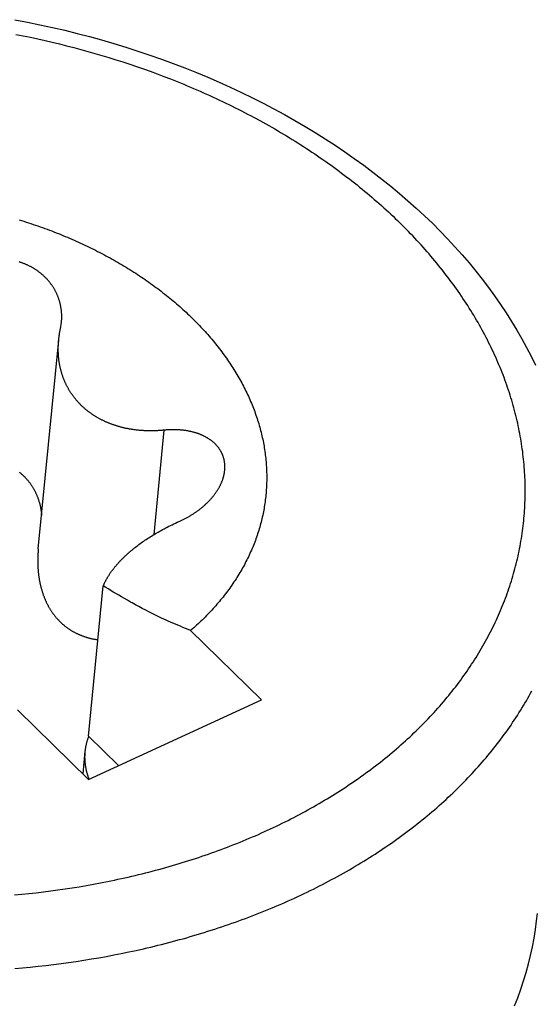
# Model space of a CAD drawing. Extents: x 0 to 594, y 0 to 420.
# Tile 77 of 119: x 532.517 to 532.813, y 112.709 to 113.279. Entities that reach past the tile are written whole.
import ezdxf

# ---------------------------------------------------------------- set-up
doc = ezdxf.new("R2010")
doc.units = 0
doc.header["$LTSCALE"] = 32.67
doc.layers.add('DATUM_AXIS', color=7, linetype='CONTINUOUS')

msp = doc.modelspace()

# ---------------------------------------------------------------- linework, layer by layer
at = {"layer": 'DATUM_AXIS', "color": 9, "linetype": 'CONTINUOUS'}
for p, q in [((532.51462, 113.27016), (532.51884, 113.26933)), ((532.51884, 113.26933), (532.52305, 113.26847)), ((532.52305, 113.26847), (532.52724, 113.26757)), ((532.52724, 113.26757), (532.53142, 113.26663)), ((532.53142, 113.26663), (532.53559, 113.26567)), ((532.53559, 113.26567), (532.53975, 113.26467)), ((532.53975, 113.26467), (532.5439, 113.26364)), ((532.5439, 113.26364), (532.54803, 113.26258)), ((532.54803, 113.26258), (532.55214, 113.26148)), ((532.55214, 113.26148), (532.55624, 113.26036)), ((532.55624, 113.26036), (532.56033, 113.2592)), ((532.56033, 113.2592), (532.56439, 113.25801)), ((532.56439, 113.25801), (532.56844, 113.25678)), ((532.56844, 113.25678), (532.57248, 113.25553)), ((532.57248, 113.25553), (532.57649, 113.25424)), ((532.57649, 113.25424), (532.58049, 113.25292)), ((532.58049, 113.25292), (532.58447, 113.25157)), ((532.58447, 113.25157), (532.58843, 113.2502)), ((532.58843, 113.2502), (532.59236, 113.24879)), ((532.59236, 113.24879), (532.59628, 113.24734)), ((532.59628, 113.24734), (532.60018, 113.24587)), ((532.60018, 113.24587), (532.60405, 113.24437)), ((532.60028, 113.04111), (532.59437, 112.98066)), ((532.53885, 112.77503), (532.543, 112.77563)), ((532.543, 112.77563), (532.54713, 112.77626)), ((532.54713, 112.77626), (532.55125, 112.77692)), ((532.55125, 112.77692), (532.55536, 112.77762)), ((532.55536, 112.77762), (532.55944, 112.77835)), ((532.55944, 112.77835), (532.56352, 112.77911)), ((532.51371, 112.77218), (532.51793, 112.77257)), ((532.51793, 112.77257), (532.52214, 112.77299)), ((532.52214, 112.77299), (532.52634, 112.77345)), ((532.52634, 112.77345), (532.53052, 112.77394)), ((532.53052, 112.77394), (532.53469, 112.77447)), ((532.53469, 112.77447), (532.53885, 112.77503)), ((532.55825, 112.73507), (532.56261, 112.73582)), ((532.56261, 112.73582), (532.56695, 112.73659)), ((532.56695, 112.73659), (532.57127, 112.7374)), ((532.57127, 112.7374), (532.57557, 112.73825)), ((532.57557, 112.73825), (532.57986, 112.73913)), ((532.57986, 112.73913), (532.58412, 112.74004)), ((532.58412, 112.74004), (532.58837, 112.74099)), ((532.51393, 112.72962), (532.51842, 112.73001)), ((532.51842, 112.73001), (532.5229, 112.73043)), ((532.5229, 112.73043), (532.52736, 112.73088)), ((532.52736, 112.73088), (532.53181, 112.73138)), ((532.53181, 112.73138), (532.53625, 112.7319)), ((532.53625, 112.7319), (532.54068, 112.73247)), ((532.54068, 112.73247), (532.5451, 112.73307)), ((532.5451, 112.73307), (532.5495, 112.7337)), ((532.5495, 112.7337), (532.55388, 112.73437)), ((532.55388, 112.73437), (532.55825, 112.73507))]:
    msp.add_line(p, q, dxfattribs=at)
at = {"layer": 'DATUM_AXIS', "color": 7, "linetype": 'CONTINUOUS'}
for p, q in [((532.54037, 113.09982), (532.54095, 113.10357)), ((532.52753, 112.97239), (532.53935, 113.09329)), ((532.60406, 112.98594), (532.60502, 112.98641)), ((532.60502, 112.98641), (532.60599, 112.98687)), ((532.60599, 112.98687), (532.60698, 112.98734)), ((532.60698, 112.98734), (532.608, 112.9878)), ((532.608, 112.9878), (532.60942, 112.98844)), ((532.59375, 112.98028), (532.59453, 112.98076)), ((532.59453, 112.98076), (532.59533, 112.98123)), ((532.59533, 112.98123), (532.59614, 112.98171)), ((532.59614, 112.98171), (532.59696, 112.98218)), ((532.59696, 112.98218), (532.5978, 112.98265)), ((532.5978, 112.98265), (532.59865, 112.98312)), ((532.59865, 112.98312), (532.59951, 112.9836)), ((532.59951, 112.9836), (532.60039, 112.98407)), ((532.60039, 112.98407), (532.60128, 112.98454)), ((532.60128, 112.98454), (532.60219, 112.985)), ((532.60219, 112.985), (532.60312, 112.98547)), ((532.60312, 112.98547), (532.60406, 112.98594)), ((532.58516, 112.97445), (532.58582, 112.97494)), ((532.58582, 112.97494), (532.58649, 112.97544)), ((532.58649, 112.97544), (532.58717, 112.97593)), ((532.58717, 112.97593), (532.58786, 112.97642)), ((532.58786, 112.97642), (532.58856, 112.97691)), ((532.58856, 112.97691), (532.58927, 112.97739)), ((532.58927, 112.97739), (532.58999, 112.97788)), ((532.58999, 112.97788), (532.59072, 112.97836)), ((532.59072, 112.97836), (532.59146, 112.97884)), ((532.59146, 112.97884), (532.59221, 112.97932)), ((532.59221, 112.97932), (532.59297, 112.9798)), ((532.59297, 112.9798), (532.59375, 112.98028)), ((532.58322, 112.97295), (532.58386, 112.97345)), ((532.58386, 112.97345), (532.5845, 112.97395)), ((532.5845, 112.97395), (532.58516, 112.97445)), ((532.55665, 112.86394), (532.56516, 112.951)), ((532.56655, 112.95013), (532.56516, 112.951)), ((532.56798, 112.94924), (532.56655, 112.95013)), ((532.56944, 112.94834), (532.56798, 112.94924)), ((532.57095, 112.94743), (532.56944, 112.94834)), ((532.57249, 112.9465), (532.57095, 112.94743)), ((532.57408, 112.94556), (532.57249, 112.9465)), ((532.57572, 112.9446), (532.57408, 112.94556)), ((532.5774, 112.94363), (532.57572, 112.9446)), ((532.57914, 112.94264), (532.5774, 112.94363)), ((532.58093, 112.94164), (532.57914, 112.94264)), ((532.58567, 112.93905), (532.58373, 112.9401)), ((532.58769, 112.93798), (532.58567, 112.93905)), ((532.58977, 112.9369), (532.58769, 112.93798)), ((532.59193, 112.9358), (532.58977, 112.9369)), ((532.59418, 112.93467), (532.59193, 112.9358)), ((532.65677, 112.88497), (532.61573, 112.92519)), ((532.55662, 112.83899), (532.65677, 112.88497)), ((532.51558, 112.87921), (532.55662, 112.83899)), ((532.57398, 112.84696), (532.55665, 112.86394))]:
    msp.add_line(p, q, dxfattribs=at)
for points in [[(532.51394, 113.27867), (532.52122, 113.27728), (532.52847, 113.27579), (532.53568, 113.2742), (532.54287, 113.27252), (532.55002, 113.27075), (532.55713, 113.26889), (532.5642, 113.26694), (532.57123, 113.26489), (532.57822, 113.26276), (532.58515, 113.26053), (532.59204, 113.25822), (532.59888, 113.25581), (532.60566, 113.25332), (532.61239, 113.25075), (532.61906, 113.24808), (532.62566, 113.24533), (532.6322, 113.2425), (532.63868, 113.23958), (532.64509, 113.23658), (532.65143, 113.2335), (532.6577, 113.23034), (532.66389, 113.2271), (532.67001, 113.22377), (532.67604, 113.22037), (532.68199, 113.2169), (532.68787, 113.21334), (532.69365, 113.20971), (532.69935, 113.20601), (532.70496, 113.20224), (532.71047, 113.1984), (532.71589, 113.19448), (532.72122, 113.1905), (532.72644, 113.18645), (532.73157, 113.18234), (532.7366, 113.17815), (532.74151, 113.17391), (532.74633, 113.16961), (532.75103, 113.16525), (532.75563, 113.16083)], [(532.51647, 113.16284), (532.51784, 113.16242), (532.5192, 113.16199), (532.52056, 113.16156), (532.52192, 113.16112), (532.52327, 113.16067), (532.52462, 113.16022), (532.52596, 113.15976), (532.5273, 113.1593), (532.52864, 113.15883), (532.52997, 113.15835), (532.5313, 113.15787), (532.53263, 113.15738), (532.53395, 113.15689), (532.53527, 113.15639), (532.53658, 113.15588), (532.53789, 113.15537), (532.53919, 113.15485), (532.54049, 113.15433), (532.54179, 113.1538), (532.54308, 113.15327), (532.54436, 113.15273), (532.54565, 113.15218), (532.54692, 113.15163), (532.5482, 113.15108), (532.54946, 113.15052), (532.55073, 113.14995), (532.55199, 113.14937), (532.55324, 113.1488), (532.55449, 113.14821), (532.55573, 113.14762), (532.55697, 113.14703), (532.5582, 113.14643), (532.55943, 113.14582), (532.56065, 113.14521), (532.56187, 113.14459), (532.56308, 113.14397), (532.56428, 113.14335), (532.56549, 113.14271), (532.56668, 113.14208), (532.56787, 113.14143), (532.56905, 113.14079), (532.57023, 113.14013), (532.57141, 113.13948), (532.57257, 113.13881), (532.57373, 113.13814), (532.57489, 113.13747), (532.57604, 113.13679), (532.57718, 113.13611), (532.57832, 113.13542), (532.57945, 113.13473), (532.58057, 113.13403), (532.58169, 113.13333), (532.5828, 113.13262), (532.58391, 113.13191), (532.58501, 113.1312), (532.5861, 113.13047), (532.58719, 113.12975), (532.58827, 113.12902), (532.58934, 113.12828), (532.59041, 113.12754), (532.59147, 113.1268), (532.59253, 113.12605), (532.59357, 113.1253), (532.59461, 113.12454), (532.59565, 113.12378), (532.59667, 113.12301), (532.59769, 113.12224), (532.59871, 113.12147), (532.59971, 113.12069), (532.60071, 113.1199), (532.6017, 113.11912), (532.60269, 113.11832), (532.60367, 113.11753), (532.60464, 113.11673), (532.6056, 113.11592), (532.60656, 113.11512), (532.6075, 113.1143), (532.60845, 113.11349), (532.60938, 113.11267), (532.61031, 113.11184), (532.61122, 113.11102), (532.61213, 113.11019), (532.61304, 113.10935), (532.61393, 113.10851), (532.61482, 113.10767), (532.6157, 113.10682), (532.61658, 113.10597), (532.61744, 113.10512), (532.6183, 113.10426), (532.61915, 113.1034), (532.61999, 113.10254), (532.62082, 113.10167), (532.62165, 113.1008)], [(532.75563, 113.16083), (532.76011, 113.15635), (532.76447, 113.15182), (532.76872, 113.14725), (532.77286, 113.14262), (532.77687, 113.13794), (532.78076, 113.13322), (532.78453, 113.12845), (532.78818, 113.12364), (532.7917, 113.11879), (532.7951, 113.1139), (532.79837, 113.10897), (532.80151, 113.10401), (532.80453, 113.09902), (532.80741, 113.094), (532.81016, 113.08895), (532.81278, 113.08388), (532.81527, 113.07878)], [(532.54095, 113.10357), (532.54098, 113.10396), (532.54101, 113.10433), (532.54104, 113.10471), (532.54106, 113.10508), (532.54108, 113.10546), (532.54109, 113.10583), (532.5411, 113.10621), (532.5411, 113.10658), (532.5411, 113.10695), (532.5411, 113.10733), (532.54109, 113.1077), (532.54108, 113.10807), (532.54106, 113.10844), (532.54104, 113.10882), (532.54101, 113.10919), (532.54098, 113.10956), (532.54095, 113.10992), (532.54091, 113.11029), (532.54087, 113.11066), (532.54082, 113.11103), (532.54077, 113.11139), (532.54071, 113.11176), (532.54066, 113.11212), (532.54059, 113.11248), (532.54052, 113.11284), (532.54045, 113.1132), (532.54038, 113.11356), (532.5403, 113.11392), (532.54021, 113.11428), (532.54013, 113.11463), (532.54003, 113.11499), (532.53994, 113.11534), (532.53984, 113.11569), (532.53973, 113.11604), (532.53963, 113.11639), (532.53951, 113.11673), (532.5394, 113.11708), (532.53928, 113.11742), (532.53916, 113.11776), (532.53903, 113.11811), (532.5389, 113.11844), (532.53876, 113.11878), (532.53862, 113.11912), (532.53848, 113.11945), (532.53834, 113.11978), (532.53819, 113.12011), (532.53803, 113.12044), (532.53787, 113.12076), (532.53771, 113.12109), (532.53755, 113.12141), (532.53738, 113.12173), (532.53721, 113.12205), (532.53703, 113.12237), (532.53686, 113.12268), (532.53667, 113.12299), (532.53649, 113.1233), (532.5363, 113.12361), (532.53611, 113.12391), (532.53591, 113.12422), (532.53571, 113.12452), (532.53551, 113.12482), (532.5353, 113.12511), (532.53509, 113.12541), (532.53488, 113.1257), (532.53466, 113.12599), (532.53445, 113.12628), (532.53422, 113.12656), (532.534, 113.12684), (532.53377, 113.12712), (532.53354, 113.1274), (532.5333, 113.12768), (532.53307, 113.12795), (532.53283, 113.12822), (532.53258, 113.12849), (532.53234, 113.12875), (532.53209, 113.12901), (532.53183, 113.12927), (532.53158, 113.12953), (532.53132, 113.12978), (532.53106, 113.13003), (532.5308, 113.13028), (532.53053, 113.13053), (532.53026, 113.13077), (532.52999, 113.13101), (532.52972, 113.13125), (532.52944, 113.13149), (532.52916, 113.13172), (532.52888, 113.13195), (532.52859, 113.13218), (532.5283, 113.1324), (532.52801, 113.13262), (532.52772, 113.13284), (532.52743, 113.13305), (532.52713, 113.13327), (532.52683, 113.13348), (532.52653, 113.13368), (532.52622, 113.13389), (532.52592, 113.13409), (532.52561, 113.13428), (532.5253, 113.13448), (532.52498, 113.13467), (532.52467, 113.13486), (532.52435, 113.13504), (532.52403, 113.13523), (532.52371, 113.13541), (532.52338, 113.13558), (532.52306, 113.13576), (532.52273, 113.13593), (532.5224, 113.13609), (532.52207, 113.13626), (532.52173, 113.13642), (532.5214, 113.13658), (532.52106, 113.13673), (532.52072, 113.13688), (532.52038, 113.13703), (532.52003, 113.13718), (532.51969, 113.13732), (532.51934, 113.13746), (532.51899, 113.13759), (532.51864, 113.13772), (532.51829, 113.13785), (532.51794, 113.13798), (532.51758, 113.1381), (532.51723, 113.13822), (532.51687, 113.13834), (532.51651, 113.13845)], [(532.62165, 113.1008), (532.62246, 113.09993), (532.62327, 113.09905), (532.62408, 113.09817), (532.62487, 113.09729), (532.62565, 113.0964), (532.62643, 113.09551), (532.6272, 113.09461), (532.62796, 113.09372), (532.62871, 113.09282), (532.62946, 113.09192), (532.63019, 113.09101), (532.63092, 113.0901), (532.63164, 113.08919), (532.63235, 113.08828), (532.63305, 113.08736), (532.63374, 113.08644), (532.63443, 113.08552), (532.6351, 113.0846), (532.63577, 113.08367), (532.63643, 113.08274), (532.63708, 113.0818), (532.63772, 113.08087), (532.63835, 113.07993), (532.63898, 113.07899), (532.63959, 113.07805), (532.6402, 113.0771), (532.6408, 113.07616), (532.64138, 113.07521), (532.64196, 113.07426), (532.64254, 113.0733), (532.6431, 113.07235), (532.64365, 113.07139), (532.64419, 113.07043), (532.64473, 113.06947), (532.64526, 113.0685), (532.64577, 113.06754), (532.64628, 113.06657), (532.64678, 113.0656), (532.64727, 113.06463), (532.64775, 113.06366), (532.64822, 113.06268), (532.64868, 113.0617), (532.64914, 113.06073), (532.64958, 113.05975), (532.65001, 113.05877), (532.65044, 113.05778), (532.65086, 113.0568), (532.65126, 113.05581), (532.65166, 113.05483), (532.65205, 113.05384), (532.65243, 113.05285), (532.6528, 113.05186), (532.65316, 113.05087), (532.65351, 113.04987), (532.65385, 113.04888), (532.65418, 113.04788), (532.6545, 113.04689), (532.65481, 113.04589), (532.65512, 113.04489), (532.65541, 113.04389), (532.6557, 113.04289), (532.65597, 113.04189), (532.65624, 113.04089), (532.65649, 113.03989), (532.65674, 113.03889), (532.65697, 113.03788), (532.6572, 113.03688), (532.65742, 113.03588), (532.65763, 113.03487), (532.65782, 113.03387), (532.65801, 113.03286), (532.65819, 113.03185), (532.65836, 113.03085), (532.65852, 113.02984), (532.65867, 113.02883), (532.65881, 113.02783), (532.65894, 113.02682), (532.65906, 113.02581), (532.65918, 113.02481), (532.65928, 113.0238), (532.65937, 113.02279), (532.65945, 113.02178), (532.65952, 113.02078), (532.65959, 113.01977), (532.65964, 113.01876), (532.65969, 113.01776), (532.65972, 113.01675), (532.65974, 113.01575), (532.65976, 113.01474), (532.65976, 113.01374), (532.65976, 113.01273), (532.65974, 113.01173), (532.65972, 113.01073), (532.65969, 113.00972), (532.65964, 113.00872), (532.65959, 113.00772), (532.65953, 113.00672), (532.65945, 113.00572), (532.65937, 113.00472), (532.65928, 113.00372), (532.65918, 113.00273), (532.65907, 113.00173), (532.65895, 113.00074), (532.65882, 112.99974), (532.65868, 112.99875), (532.65853, 112.99776), (532.65837, 112.99677), (532.6582, 112.99578), (532.65802, 112.99479), (532.65783, 112.99381), (532.65763, 112.99282), (532.65743, 112.99184), (532.65721, 112.99086), (532.65698, 112.98988), (532.65674, 112.9889), (532.6565, 112.98792), (532.65624, 112.98694), (532.65598, 112.98597), (532.6557, 112.985), (532.65542, 112.98403), (532.65513, 112.98306), (532.65482, 112.98209), (532.65451, 112.98113), (532.65419, 112.98016), (532.65386, 112.9792), (532.65352, 112.97824), (532.65317, 112.97729), (532.65281, 112.97633), (532.65244, 112.97538), (532.65206, 112.97443), (532.65167, 112.97348), (532.65128, 112.97254), (532.65087, 112.97159), (532.65045, 112.97065), (532.65003, 112.96971), (532.64959, 112.96878), (532.64915, 112.96784), (532.6487, 112.96691), (532.64824, 112.96598), (532.64776, 112.96505), (532.64728, 112.96413), (532.6468, 112.96321), (532.6463, 112.96229), (532.64579, 112.96138), (532.64527, 112.96046), (532.64475, 112.95955), (532.64421, 112.95865), (532.64367, 112.95774), (532.64312, 112.95684), (532.64255, 112.95594), (532.64198, 112.95505), (532.6414, 112.95416), (532.64081, 112.95327), (532.64022, 112.95238), (532.63961, 112.9515), (532.639, 112.95062), (532.63837, 112.94975), (532.63774, 112.94887), (532.6371, 112.94801), (532.63645, 112.94714), (532.63579, 112.94628), (532.63512, 112.94542), (532.63445, 112.94456), (532.63376, 112.94371), (532.63307, 112.94286), (532.63237, 112.94202), (532.63166, 112.94118), (532.63094, 112.94034), (532.63021, 112.93951), (532.62948, 112.93868), (532.62874, 112.93785), (532.62798, 112.93703), (532.62722, 112.93621), (532.62646, 112.9354), (532.62568, 112.93459), (532.62489, 112.93378), (532.6241, 112.93298), (532.6233, 112.93218), (532.62249, 112.93139), (532.62167, 112.9306), (532.62085, 112.92981), (532.62002, 112.92903), (532.61917, 112.92826), (532.61833, 112.92748), (532.61747, 112.92671), (532.6166, 112.92595), (532.61573, 112.92519)], [(532.53933, 113.09313), (532.53938, 113.09359), (532.53943, 113.09405), (532.53948, 113.09451), (532.53954, 113.09498), (532.5396, 113.09545), (532.53967, 113.09592), (532.53974, 113.09639), (532.53981, 113.09687), (532.53989, 113.09736), (532.53998, 113.09784), (532.54007, 113.09833), (532.54016, 113.09883), (532.54026, 113.09932), (532.54037, 113.09982)], [(532.53968, 113.08031), (532.53962, 113.08069), (532.53957, 113.08108), (532.53951, 113.08146), (532.53946, 113.08185), (532.53942, 113.08223), (532.53937, 113.08262), (532.53933, 113.08302), (532.5393, 113.08341), (532.53926, 113.08381), (532.53923, 113.0842), (532.5392, 113.0846), (532.53918, 113.08501), (532.53915, 113.08541), (532.53913, 113.08582), (532.53912, 113.08623), (532.53911, 113.08664), (532.5391, 113.08706), (532.53909, 113.08747), (532.53909, 113.08789), (532.53909, 113.08831), (532.53909, 113.08874), (532.5391, 113.08917), (532.53911, 113.0896), (532.53913, 113.09003), (532.53914, 113.09046), (532.53917, 113.0909), (532.53919, 113.09134), (532.53922, 113.09179), (532.53925, 113.09223), (532.53929, 113.09268), (532.53933, 113.09313)], [(532.59971, 113.04105), (532.59916, 113.041), (532.59861, 113.04096), (532.59806, 113.04092), (532.59752, 113.04088), (532.59698, 113.04085), (532.59644, 113.04082), (532.59591, 113.04079), (532.59539, 113.04077), (532.59486, 113.04075), (532.59435, 113.04074), (532.59383, 113.04073), (532.59332, 113.04072), (532.59282, 113.04072), (532.59231, 113.04072), (532.59181, 113.04072), (532.59132, 113.04072), (532.59083, 113.04073), (532.59034, 113.04075), (532.58985, 113.04076), (532.58937, 113.04078), (532.58889, 113.0408), (532.58842, 113.04083), (532.58794, 113.04086), (532.58748, 113.04089), (532.58701, 113.04092), (532.58655, 113.04096), (532.58609, 113.041), (532.58563, 113.04104), (532.58518, 113.04109), (532.58473, 113.04114), (532.58428, 113.04119), (532.58383, 113.04124), (532.58339, 113.0413), (532.58295, 113.04135), (532.58251, 113.04142), (532.58208, 113.04148), (532.58164, 113.04155), (532.58122, 113.04162), (532.58079, 113.04169), (532.58036, 113.04176), (532.57994, 113.04184), (532.57952, 113.04192), (532.5791, 113.042), (532.57869, 113.04208), (532.57827, 113.04217), (532.57786, 113.04226), (532.57746, 113.04235), (532.57705, 113.04244), (532.57664, 113.04254), (532.57624, 113.04263), (532.57584, 113.04273), (532.57544, 113.04284), (532.57505, 113.04294), (532.57465, 113.04305), (532.57426, 113.04316), (532.57387, 113.04327), (532.57348, 113.04338), (532.5731, 113.0435), (532.57271, 113.04362), (532.57233, 113.04374), (532.57195, 113.04387), (532.57157, 113.04399), (532.5712, 113.04412), (532.57082, 113.04425), (532.57045, 113.04438), (532.57008, 113.04452), (532.56971, 113.04465), (532.56934, 113.04479), (532.56897, 113.04494), (532.56861, 113.04508), (532.56825, 113.04523), (532.56789, 113.04537), (532.56753, 113.04552), (532.56717, 113.04568), (532.56682, 113.04583), (532.56646, 113.04599), (532.56611, 113.04615), (532.56576, 113.04631), (532.56541, 113.04648), (532.56507, 113.04664), (532.56472, 113.04681), (532.56438, 113.04698), (532.56404, 113.04716), (532.5637, 113.04733), (532.56336, 113.04751), (532.56302, 113.04769), (532.56269, 113.04787), (532.56236, 113.04806), (532.56203, 113.04825), (532.5617, 113.04844), (532.56137, 113.04863), (532.56104, 113.04882), (532.56072, 113.04902), (532.5604, 113.04922), (532.56008, 113.04942), (532.55976, 113.04962), (532.55945, 113.04983), (532.55913, 113.05003), (532.55882, 113.05024), (532.55851, 113.05045), (532.5582, 113.05067), (532.55789, 113.05088), (532.55759, 113.0511), (532.55729, 113.05132), (532.55699, 113.05155), (532.55669, 113.05177), (532.55639, 113.052), (532.5561, 113.05223), (532.55581, 113.05246), (532.55552, 113.05269), (532.55523, 113.05293), (532.55494, 113.05317), (532.55466, 113.05341), (532.55438, 113.05365), (532.5541, 113.05389), (532.55382, 113.05414), (532.55355, 113.05439), (532.55328, 113.05464), (532.55301, 113.05489), (532.55274, 113.05514), (532.55247, 113.0554), (532.55221, 113.05566), (532.55195, 113.05591), (532.55169, 113.05618), (532.55143, 113.05644), (532.55118, 113.05671), (532.55093, 113.05697), (532.55068, 113.05724), (532.55043, 113.05751), (532.55019, 113.05779), (532.54995, 113.05806), (532.54971, 113.05834), (532.54947, 113.05862), (532.54924, 113.0589), (532.54901, 113.05918), (532.54878, 113.05946), (532.54855, 113.05975), (532.54833, 113.06003), (532.54811, 113.06032), (532.54789, 113.06061), (532.54767, 113.0609), (532.54746, 113.06119), (532.54725, 113.06149), (532.54704, 113.06179), (532.54684, 113.06208), (532.54663, 113.06238), (532.54643, 113.06268), (532.54623, 113.06299), (532.54604, 113.06329), (532.54585, 113.0636), (532.54566, 113.0639), (532.54547, 113.06421), (532.54529, 113.06452), (532.5451, 113.06483), (532.54492, 113.06514), (532.54475, 113.06546), (532.54457, 113.06577), (532.5444, 113.06609), (532.54423, 113.06641), (532.54407, 113.06673), (532.54391, 113.06705), (532.54374, 113.06737), (532.54359, 113.0677), (532.54343, 113.06802), (532.54328, 113.06835), (532.54313, 113.06868), (532.54298, 113.069), (532.54284, 113.06934), (532.5427, 113.06967), (532.54256, 113.07), (532.54242, 113.07034), (532.54229, 113.07067), (532.54215, 113.07101), (532.54202, 113.07135), (532.5419, 113.07169), (532.54178, 113.07203), (532.54165, 113.07237), (532.54154, 113.07272), (532.54142, 113.07306), (532.54131, 113.07341), (532.5412, 113.07376), (532.54109, 113.07411), (532.54099, 113.07446), (532.54088, 113.07482), (532.54078, 113.07517), (532.54069, 113.07553), (532.54059, 113.07589), (532.5405, 113.07625), (532.54041, 113.07661), (532.54033, 113.07697), (532.54025, 113.07734), (532.54016, 113.0777), (532.54009, 113.07807), (532.54001, 113.07844), (532.53994, 113.07881), (532.53987, 113.07918), (532.5398, 113.07956), (532.53974, 113.07993), (532.53968, 113.08031)], [(532.63545, 113.01787), (532.63546, 113.01801), (532.63549, 113.01829), (532.63551, 113.01857), (532.63552, 113.01885), (532.63554, 113.01913), (532.63554, 113.01941), (532.63555, 113.01969), (532.63555, 113.01997), (532.63554, 113.02024), (532.63554, 113.02052), (532.63553, 113.02079), (532.63551, 113.02107), (532.63549, 113.02134), (532.63547, 113.02161), (532.63544, 113.02188), (532.63541, 113.02215), (532.63538, 113.02242), (532.63534, 113.02269), (532.6353, 113.02296), (532.63525, 113.02322), (532.6352, 113.02349), (532.63515, 113.02375), (532.63509, 113.02401), (532.63503, 113.02427), (532.63496, 113.02453), (532.63489, 113.02479), (532.63482, 113.02505), (532.63474, 113.02531), (532.63466, 113.02556), (532.63458, 113.02582), (532.63449, 113.02607), (532.6344, 113.02632), (532.6343, 113.02657), (532.6342, 113.02682), (532.6341, 113.02707), (532.63399, 113.02732), (532.63388, 113.02756), (532.63377, 113.0278), (532.63365, 113.02805), (532.63353, 113.02829), (532.6334, 113.02853), (532.63327, 113.02876), (532.63314, 113.029), (532.633, 113.02923), (532.63286, 113.02947), (532.63271, 113.0297), (532.63257, 113.02993), (532.63241, 113.03016), (532.63226, 113.03038), (532.6321, 113.03061), (532.63194, 113.03083), (532.63177, 113.03105), (532.6316, 113.03127), (532.63143, 113.03149), (532.63125, 113.0317), (532.63107, 113.03192), (532.63088, 113.03213), (532.63069, 113.03234), (532.6305, 113.03255), (532.63031, 113.03275), (532.63011, 113.03296), (532.62991, 113.03316), (532.6297, 113.03336), (532.62949, 113.03356), (532.62928, 113.03376), (532.62906, 113.03395), (532.62884, 113.03414), (532.62862, 113.03433), (532.62839, 113.03452), (532.62816, 113.03471), (532.62792, 113.03489), (532.62769, 113.03508), (532.62745, 113.03526), (532.6272, 113.03543), (532.62695, 113.03561), (532.6267, 113.03578), (532.62645, 113.03595), (532.62619, 113.03612), (532.62593, 113.03629), (532.62567, 113.03645), (532.6254, 113.03661), (532.62513, 113.03677), (532.62486, 113.03693), (532.62458, 113.03708), (532.6243, 113.03724), (532.62402, 113.03739), (532.62373, 113.03753), (532.62344, 113.03768), (532.62315, 113.03782), (532.62285, 113.03796), (532.62255, 113.0381), (532.62225, 113.03823), (532.62195, 113.03836), (532.62164, 113.03849), (532.62133, 113.03862), (532.62102, 113.03875), (532.6207, 113.03887), (532.62038, 113.03899), (532.62006, 113.0391), (532.61973, 113.03922), (532.61941, 113.03933), (532.61908, 113.03943), (532.61874, 113.03954), (532.61841, 113.03964), (532.61807, 113.03974), (532.61773, 113.03984), (532.61738, 113.03993), (532.61704, 113.04003), (532.61669, 113.04011), (532.61634, 113.0402), (532.61598, 113.04028), (532.61563, 113.04036), (532.61527, 113.04044), (532.61491, 113.04051), (532.61455, 113.04058), (532.61418, 113.04065), (532.61381, 113.04072), (532.61344, 113.04078), (532.61307, 113.04084), (532.6127, 113.0409), (532.61232, 113.04095), (532.61194, 113.041), (532.61156, 113.04105), (532.61118, 113.04109), (532.6108, 113.04113), (532.61041, 113.04117), (532.61002, 113.0412), (532.60963, 113.04124), (532.60924, 113.04126), (532.60885, 113.04129), (532.60845, 113.04131), (532.60806, 113.04133), (532.60766, 113.04135), (532.60726, 113.04136), (532.60686, 113.04137), (532.60646, 113.04138), (532.60605, 113.04138), (532.60565, 113.04138), (532.60524, 113.04138), (532.60483, 113.04138), (532.60442, 113.04137), (532.60401, 113.04136), (532.6036, 113.04134), (532.60319, 113.04132), (532.60277, 113.0413), (532.60236, 113.04128), (532.60195, 113.04125), (532.60153, 113.04122), (532.60111, 113.04118), (532.60069, 113.04115), (532.59971, 113.04105)], [(532.5165, 113.01685), (532.51678, 113.01663), (532.51705, 113.0164), (532.51733, 113.01617), (532.5176, 113.01594), (532.51787, 113.0157), (532.51814, 113.01547), (532.51841, 113.01522), (532.51867, 113.01498), (532.51893, 113.01473), (532.51919, 113.01448), (532.51945, 113.01423), (532.5197, 113.01397), (532.51995, 113.01371), (532.5202, 113.01345), (532.52045, 113.01318), (532.52069, 113.01292), (532.52093, 113.01264), (532.52117, 113.01237), (532.5214, 113.01209), (532.52164, 113.01181), (532.52187, 113.01153), (532.52209, 113.01124), (532.52232, 113.01096), (532.52254, 113.01066), (532.52276, 113.01037), (532.52297, 113.01007), (532.52318, 113.00977), (532.52339, 113.00947), (532.5236, 113.00916), (532.5238, 113.00886), (532.524, 113.00854), (532.5242, 113.00823), (532.52439, 113.00791)], [(532.60942, 112.98844), (532.60982, 112.98862), (532.61021, 112.9888), (532.6106, 112.98899), (532.61099, 112.98918), (532.61138, 112.98937), (532.61176, 112.98956), (532.61215, 112.98975), (532.61253, 112.98995), (532.61291, 112.99015), (532.61328, 112.99035), (532.61366, 112.99056), (532.61403, 112.99076), (532.6144, 112.99097), (532.61477, 112.99118), (532.61514, 112.9914), (532.6155, 112.99161), (532.61586, 112.99183), (532.61622, 112.99205), (532.61658, 112.99227), (532.61693, 112.99249), (532.61728, 112.99272), (532.61763, 112.99295), (532.61798, 112.99318), (532.61832, 112.99341), (532.61866, 112.99364), (532.619, 112.99388), (532.61934, 112.99412), (532.61967, 112.99435), (532.62, 112.9946), (532.62033, 112.99484), (532.62065, 112.99508), (532.62097, 112.99533), (532.62129, 112.99558), (532.62161, 112.99583), (532.62192, 112.99608), (532.62223, 112.99633), (532.62253, 112.99658), (532.62284, 112.99684), (532.62314, 112.9971), (532.62344, 112.99735), (532.62373, 112.99761), (532.62402, 112.99787), (532.62431, 112.99814), (532.62459, 112.9984), (532.62487, 112.99867), (532.62515, 112.99893), (532.62542, 112.9992), (532.6257, 112.99947), (532.62596, 112.99974), (532.62623, 113.00001), (532.62649, 113.00028), (532.62675, 113.00055), (532.627, 113.00083), (532.62725, 113.0011), (532.6275, 113.00138), (532.62774, 113.00166), (532.62798, 113.00193), (532.62822, 113.00221), (532.62845, 113.00249), (532.62868, 113.00277), (532.62891, 113.00305), (532.62913, 113.00334), (532.62935, 113.00362), (532.62956, 113.0039), (532.62977, 113.00418), (532.62998, 113.00447), (532.63019, 113.00475), (532.63039, 113.00504), (532.63058, 113.00533), (532.63078, 113.00561), (532.63097, 113.0059), (532.63115, 113.00619), (532.63133, 113.00647), (532.63151, 113.00676), (532.63169, 113.00705), (532.63186, 113.00734), (532.63202, 113.00763), (532.63219, 113.00792), (532.63234, 113.00821), (532.6325, 113.0085), (532.63265, 113.00879), (532.6328, 113.00908), (532.63294, 113.00937), (532.63308, 113.00966), (532.63322, 113.00995), (532.63335, 113.01024), (532.63348, 113.01053), (532.63361, 113.01082), (532.63373, 113.01111), (532.63384, 113.0114), (532.63396, 113.01169), (532.63407, 113.01198), (532.63417, 113.01227), (532.63427, 113.01256), (532.63437, 113.01285), (532.63446, 113.01314), (532.63455, 113.01343), (532.63464, 113.01372), (532.63472, 113.01401), (532.6348, 113.0143), (532.63488, 113.01459), (532.63495, 113.01488), (532.63501, 113.01516), (532.63507, 113.01545), (532.63513, 113.01574), (532.63519, 113.01602), (532.63524, 113.01631), (532.63529, 113.01659), (532.63533, 113.01688), (532.63537, 113.01716), (532.6354, 113.01744), (532.63544, 113.01773), (532.63545, 113.01787)], [(532.52439, 113.00791), (532.52458, 113.00759), (532.52477, 113.00727), (532.52496, 113.00695), (532.52514, 113.00662), (532.52531, 113.00629), (532.52549, 113.00596), (532.52566, 113.00562), (532.52583, 113.00528), (532.52599, 113.00494), (532.52615, 113.0046), (532.52631, 113.00425), (532.52647, 113.00391), (532.52662, 113.00356), (532.52677, 113.0032), (532.52691, 113.00285), (532.52705, 113.00249), (532.52719, 113.00213), (532.52732, 113.00177), (532.52745, 113.0014), (532.52758, 113.00103), (532.5277, 113.00066), (532.52782, 113.00029), (532.52793, 112.99992), (532.52804, 112.99954), (532.52815, 112.99916), (532.52825, 112.99878), (532.52835, 112.99839), (532.52845, 112.99801), (532.52854, 112.99762), (532.52863, 112.99723), (532.52871, 112.99684), (532.52879, 112.99645), (532.52887, 112.99605), (532.52894, 112.99565), (532.52901, 112.99525), (532.52907, 112.99485), (532.52913, 112.99444), (532.52919, 112.99404), (532.52924, 112.99363), (532.52929, 112.99322), (532.52933, 112.99281), (532.52937, 112.9924), (532.5294, 112.99198), (532.52942, 112.99173)], [(532.52753, 112.97239), (532.52748, 112.97186), (532.52744, 112.97133), (532.5274, 112.9708), (532.52736, 112.97028), (532.52733, 112.96977), (532.5273, 112.96925), (532.52728, 112.96875), (532.52726, 112.96824), (532.52724, 112.96774), (532.52722, 112.96724), (532.52721, 112.96674), (532.52721, 112.96625), (532.5272, 112.96577), (532.5272, 112.96528), (532.52721, 112.9648), (532.52721, 112.96432), (532.52722, 112.96385), (532.52724, 112.96338), (532.52725, 112.96291), (532.52727, 112.96244), (532.52729, 112.96198), (532.52732, 112.96152), (532.52735, 112.96107), (532.52738, 112.96061), (532.52741, 112.96016), (532.52745, 112.95971), (532.52749, 112.95927), (532.52753, 112.95883), (532.52758, 112.95839), (532.52763, 112.95795), (532.52768, 112.95752), (532.52774, 112.95709), (532.52779, 112.95666), (532.52785, 112.95624), (532.52792, 112.95582), (532.52798, 112.9554), (532.52805, 112.95498), (532.52812, 112.95457), (532.52819, 112.95415), (532.52827, 112.95374), (532.52835, 112.95334), (532.52843, 112.95293), (532.52851, 112.95253), (532.5286, 112.95213), (532.52869, 112.95173), (532.52878, 112.95134), (532.52887, 112.95095), (532.52897, 112.95056), (532.52907, 112.95017), (532.52917, 112.94978), (532.52927, 112.9494), (532.52938, 112.94902), (532.52949, 112.94864), (532.5296, 112.94827), (532.52971, 112.94789), (532.52983, 112.94752), (532.52995, 112.94715), (532.53007, 112.94678), (532.53019, 112.94642), (532.53032, 112.94606), (532.53044, 112.94569), (532.53057, 112.94534), (532.53071, 112.94498), (532.53084, 112.94463), (532.53098, 112.94427), (532.53112, 112.94392), (532.53126, 112.94358), (532.53141, 112.94323), (532.53156, 112.94289), (532.53171, 112.94255), (532.53186, 112.94221), (532.53201, 112.94187), (532.53217, 112.94154), (532.53233, 112.94121), (532.53249, 112.94088), (532.53265, 112.94055), (532.53282, 112.94022), (532.53299, 112.9399), (532.53316, 112.93958), (532.53333, 112.93926), (532.53351, 112.93894), (532.53369, 112.93863), (532.53387, 112.93832), (532.53405, 112.93801), (532.53424, 112.9377), (532.53442, 112.93739), (532.53461, 112.93709), (532.53481, 112.93679), (532.535, 112.93649), (532.5352, 112.93619), (532.5354, 112.9359), (532.5356, 112.93561), (532.5358, 112.93532), (532.53601, 112.93503), (532.53622, 112.93475), (532.53643, 112.93446), (532.53664, 112.93418), (532.53685, 112.93391), (532.53707, 112.93363), (532.53729, 112.93336), (532.53751, 112.93309), (532.53774, 112.93282), (532.53796, 112.93255), (532.53819, 112.93229), (532.53842, 112.93203), (532.53866, 112.93177), (532.53889, 112.93152), (532.53913, 112.93126), (532.53937, 112.93101), (532.53961, 112.93076), (532.53985, 112.93052), (532.5401, 112.93027)], [(532.56516, 112.951), (532.56527, 112.95127), (532.56539, 112.95154), (532.5655, 112.95181), (532.56563, 112.95208), (532.56575, 112.95235), (532.56588, 112.95262), (532.56601, 112.9529), (532.56614, 112.95317), (532.56628, 112.95344), (532.56641, 112.95371), (532.56656, 112.95399), (532.5667, 112.95426), (532.56685, 112.95453), (532.567, 112.95481), (532.56715, 112.95508), (532.56731, 112.95536), (532.56747, 112.95563), (532.56763, 112.95591), (532.56779, 112.95618), (532.56796, 112.95645), (532.56813, 112.95673), (532.5683, 112.957), (532.56848, 112.95728), (532.56866, 112.95755), (532.56884, 112.95783), (532.56902, 112.9581), (532.56921, 112.95838), (532.5694, 112.95865), (532.56959, 112.95893), (532.56979, 112.9592), (532.56999, 112.95948), (532.57019, 112.95975), (532.57039, 112.96003), (532.57059, 112.9603), (532.5708, 112.96057), (532.57101, 112.96085), (532.57123, 112.96112), (532.57144, 112.96139), (532.57166, 112.96167), (532.57188, 112.96194), (532.5721, 112.96221), (532.57233, 112.96248), (532.57256, 112.96275), (532.57279, 112.96302), (532.57302, 112.9633), (532.57326, 112.96357), (532.5735, 112.96384), (532.57374, 112.9641), (532.57398, 112.96437), (532.57422, 112.96464), (532.57447, 112.96491), (532.57472, 112.96518), (532.57497, 112.96544), (532.57523, 112.96571), (532.57548, 112.96598), (532.57574, 112.96624), (532.576, 112.96651), (532.57626, 112.96677), (532.57653, 112.96704), (532.5768, 112.9673), (532.57707, 112.96756), (532.57734, 112.96782), (532.57761, 112.96809), (532.57789, 112.96835), (532.57817, 112.96861), (532.57845, 112.96887), (532.57873, 112.96913), (532.57901, 112.96939), (532.5793, 112.96965), (532.57959, 112.9699), (532.57988, 112.97016), (532.58017, 112.97042), (532.58047, 112.97067), (532.58077, 112.97093), (532.58107, 112.97118), (532.58137, 112.97144), (532.58167, 112.97169), (532.58198, 112.97195), (532.58229, 112.9722), (532.5826, 112.97245), (532.58291, 112.9727), (532.58322, 112.97295)], [(532.58373, 112.9401), (532.58185, 112.94113), (532.58093, 112.94164)], [(532.5401, 112.93027), (532.54035, 112.93003), (532.5406, 112.92979), (532.54085, 112.92956), (532.54111, 112.92932), (532.54136, 112.92909), (532.54162, 112.92886), (532.54188, 112.92864), (532.54215, 112.92841), (532.54241, 112.92819), (532.54268, 112.92797), (532.54295, 112.92776), (532.54322, 112.92755), (532.5435, 112.92734), (532.54377, 112.92713), (532.54405, 112.92692), (532.54433, 112.92672), (532.54461, 112.92652), (532.54489, 112.92632), (532.54518, 112.92613), (532.54547, 112.92594), (532.54576, 112.92575), (532.54605, 112.92556), (532.54634, 112.92538), (532.54664, 112.9252), (532.54694, 112.92502), (532.54723, 112.92484), (532.54754, 112.92467), (532.54784, 112.9245), (532.54814, 112.92433), (532.54845, 112.92417), (532.54876, 112.924), (532.54907, 112.92384), (532.54938, 112.92369), (532.5497, 112.92353), (532.55001, 112.92338), (532.55033, 112.92323), (532.55065, 112.92308), (532.55097, 112.92294), (532.5513, 112.9228), (532.55162, 112.92266), (532.55195, 112.92253), (532.55228, 112.92239), (532.55261, 112.92226), (532.55295, 112.92213), (532.55328, 112.92201), (532.55362, 112.92189), (532.55396, 112.92177), (532.5543, 112.92165), (532.55464, 112.92154), (532.55499, 112.92142), (532.55533, 112.92132), (532.55568, 112.92121), (532.55603, 112.92111), (532.55639, 112.921), (532.55674, 112.92091), (532.5571, 112.92081), (532.55746, 112.92072), (532.55782, 112.92063), (532.55818, 112.92054), (532.55854, 112.92045), (532.55891, 112.92037), (532.55928, 112.92029), (532.55965, 112.92021), (532.56002, 112.92014), (532.5604, 112.92007), (532.56078, 112.92), (532.56115, 112.91993), (532.56154, 112.91987), (532.56192, 112.91981), (532.56211, 112.91978)], [(532.61573, 112.92519), (532.61423, 112.92578), (532.61273, 112.92637), (532.61123, 112.92698), (532.60975, 112.92759), (532.6083, 112.9282), (532.60687, 112.92881), (532.60548, 112.92941), (532.60411, 112.93001), (532.60278, 112.93061), (532.60147, 112.9312), (532.6002, 112.93179), (532.59894, 112.93238), (532.59772, 112.93296), (532.59651, 112.93354), (532.59533, 112.93411), (532.59418, 112.93467)], [(532.55665, 112.86394), (532.5565, 112.86355), (532.55635, 112.86315), (532.55621, 112.86275), (532.55607, 112.86234), (532.55594, 112.86194), (532.55582, 112.86154), (532.55569, 112.86113), (532.55558, 112.86073), (532.55547, 112.86032), (532.55536, 112.85991), (532.55526, 112.85951), (532.55517, 112.8591), (532.55508, 112.85869), (532.555, 112.85828), (532.55492, 112.85787), (532.55484, 112.85745), (532.55478, 112.85704), (532.55471, 112.85663), (532.55466, 112.85621), (532.5546, 112.8558), (532.55456, 112.85538), (532.55327, 112.84227)], [(532.55452, 112.85497), (532.55448, 112.85455), (532.55445, 112.85413), (532.55442, 112.85372), (532.5544, 112.8533), (532.55439, 112.85288), (532.55438, 112.85246), (532.55437, 112.85204), (532.55437, 112.85162), (532.55438, 112.8512), (532.55439, 112.85078), (532.55441, 112.85036), (532.55443, 112.84994), (532.55446, 112.84952), (532.55449, 112.8491), (532.55453, 112.84868), (532.55457, 112.84826), (532.55462, 112.84784), (532.55468, 112.84742), (532.55474, 112.847), (532.5548, 112.84658), (532.55487, 112.84616), (532.55495, 112.84574), (532.55503, 112.84532), (532.55511, 112.84491), (532.55521, 112.84449), (532.5553, 112.84407), (532.5554, 112.84365), (532.55551, 112.84323), (532.55562, 112.84281), (532.55574, 112.8424), (532.55586, 112.84198), (532.55599, 112.84156), (532.55612, 112.84115), (532.55626, 112.84073), (532.55641, 112.84032), (532.55656, 112.8399), (532.55671, 112.83949), (532.55686, 112.8391)], [(532.80317, 112.70787), (532.80505, 112.71268), (532.8068, 112.71752), (532.80842, 112.72239), (532.80991, 112.72729), (532.81126, 112.73221), (532.81247, 112.73716), (532.81355, 112.74212), (532.8145, 112.74711), (532.81531, 112.75212), (532.81599, 112.75714), (532.81646, 112.76142)]]:
    msp.add_lwpolyline(points, dxfattribs=at)
at = {"layer": 'DATUM_AXIS', "color": 9, "linetype": 'CONTINUOUS'}
for points in [[(532.60405, 113.24437), (532.6079, 113.24284), (532.60982, 113.24206), (532.61173, 113.24128), (532.61364, 113.24049), (532.61554, 113.23969), (532.61743, 113.23888), (532.61932, 113.23807), (532.6212, 113.23725), (532.62307, 113.23642), (532.62494, 113.23559), (532.62681, 113.23474), (532.62866, 113.23389), (532.63051, 113.23304), (532.63236, 113.23217), (532.63419, 113.2313), (532.63603, 113.23043), (532.63785, 113.22954), (532.63967, 113.22865), (532.64148, 113.22775), (532.64328, 113.22684), (532.64508, 113.22593), (532.64687, 113.22501), (532.64865, 113.22409), (532.65042, 113.22315), (532.65219, 113.22221), (532.65395, 113.22127), (532.65571, 113.22031), (532.65745, 113.21935), (532.65919, 113.21839), (532.66092, 113.21742), (532.66265, 113.21644), (532.66436, 113.21545), (532.66607, 113.21446), (532.66777, 113.21346), (532.66947, 113.21245), (532.67115, 113.21144), (532.67283, 113.21042), (532.6745, 113.2094), (532.67616, 113.20837), (532.67782, 113.20733), (532.67946, 113.20629), (532.6811, 113.20524), (532.68273, 113.20418), (532.68435, 113.20312), (532.68596, 113.20205), (532.68757, 113.20098), (532.68916, 113.1999), (532.69075, 113.19881), (532.69233, 113.19772), (532.6939, 113.19662), (532.69546, 113.19552), (532.69701, 113.19441), (532.69856, 113.1933), (532.70009, 113.19217), (532.70162, 113.19105), (532.70314, 113.18992), (532.70464, 113.18878), (532.70614, 113.18763), (532.70763, 113.18649), (532.70912, 113.18533), (532.71059, 113.18417), (532.71205, 113.18301), (532.7135, 113.18184), (532.71495, 113.18066), (532.71638, 113.17948), (532.71781, 113.17829), (532.71923, 113.1771), (532.72063, 113.1759), (532.72203, 113.1747), (532.72342, 113.17349), (532.72479, 113.17228), (532.72616, 113.17106), (532.72752, 113.16984), (532.72887, 113.16861), (532.73021, 113.16738), (532.73154, 113.16615), (532.73286, 113.1649), (532.73417, 113.16366), (532.73546, 113.16241), (532.73675, 113.16115)], [(532.80852, 112.98867), (532.80866, 112.99014), (532.80879, 112.99162), (532.80891, 112.99309), (532.80901, 112.99457), (532.8091, 112.99605), (532.80918, 112.99753), (532.80925, 112.99901), (532.8093, 113.00049), (532.80934, 113.00197), (532.80937, 113.00345), (532.80938, 113.00494), (532.80939, 113.00642), (532.80938, 113.0079), (532.80935, 113.00939), (532.80932, 113.01087), (532.80927, 113.01236), (532.80921, 113.01385), (532.80914, 113.01533), (532.80905, 113.01682), (532.80895, 113.01831), (532.80884, 113.0198), (532.80872, 113.02129), (532.80859, 113.02277), (532.80844, 113.02426), (532.80828, 113.02575), (532.8081, 113.02724), (532.80792, 113.02873), (532.80772, 113.03021), (532.80751, 113.0317), (532.80728, 113.03319), (532.80705, 113.03468), (532.8068, 113.03616), (532.80654, 113.03765), (532.80627, 113.03914), (532.80598, 113.04062), (532.80568, 113.04211), (532.80537, 113.04359), (532.80505, 113.04508), (532.80471, 113.04656), (532.80436, 113.04804), (532.804, 113.04952), (532.80363, 113.05101), (532.80325, 113.05249), (532.80285, 113.05397), (532.80244, 113.05544), (532.80201, 113.05692), (532.80158, 113.0584), (532.80113, 113.05987), (532.80067, 113.06135), (532.8002, 113.06282), (532.79972, 113.06429), (532.79922, 113.06576), (532.79871, 113.06723), (532.79819, 113.06869), (532.79766, 113.07016), (532.79712, 113.07162), (532.79656, 113.07309), (532.79599, 113.07455), (532.79541, 113.07601), (532.79481, 113.07746), (532.79421, 113.07892), (532.79359, 113.08037), (532.79296, 113.08182), (532.79232, 113.08327), (532.79166, 113.08472), (532.791, 113.08617), (532.79032, 113.08761), (532.78963, 113.08905), (532.78893, 113.09049), (532.78822, 113.09193), (532.78749, 113.09337), (532.78675, 113.0948), (532.786, 113.09623), (532.78524, 113.09766), (532.78447, 113.09908), (532.78369, 113.1005), (532.78289, 113.10192), (532.78208, 113.10334), (532.78126, 113.10476), (532.78043, 113.10617), (532.77959, 113.10758), (532.77874, 113.10899), (532.77787, 113.11039), (532.77699, 113.11179), (532.77611, 113.11319), (532.77521, 113.11458), (532.77429, 113.11598), (532.77337, 113.11736), (532.77244, 113.11875), (532.77149, 113.12013), (532.77053, 113.12151), (532.76957, 113.12289), (532.76859, 113.12426), (532.7676, 113.12563), (532.76659, 113.12699), (532.76558, 113.12836), (532.76456, 113.12972), (532.76352, 113.13107), (532.76248, 113.13242), (532.76142, 113.13377), (532.76035, 113.13511), (532.75927, 113.13646), (532.75818, 113.13779), (532.75708, 113.13912), (532.75597, 113.14045), (532.75485, 113.14178), (532.75372, 113.1431), (532.75257, 113.14442), (532.75142, 113.14573), (532.75025, 113.14704), (532.74908, 113.14834), (532.74789, 113.14964), (532.7467, 113.15094), (532.74549, 113.15223), (532.74427, 113.15352), (532.74304, 113.1548), (532.74181, 113.15608), (532.74056, 113.15736), (532.7393, 113.15862), (532.73803, 113.15989), (532.73675, 113.16115)], [(532.56352, 112.77911), (532.56554, 112.77951), (532.56757, 112.77991), (532.56959, 112.78032), (532.57161, 112.78074), (532.57362, 112.78117), (532.57563, 112.7816), (532.57763, 112.78205), (532.57963, 112.7825), (532.58162, 112.78296), (532.58361, 112.78343), (532.58559, 112.78391), (532.58757, 112.7844), (532.58955, 112.78489), (532.59151, 112.78539), (532.59348, 112.7859), (532.59544, 112.78642), (532.59739, 112.78695), (532.59934, 112.78749), (532.60128, 112.78803), (532.60321, 112.78858), (532.60515, 112.78914), (532.60707, 112.78971), (532.60899, 112.79028), (532.6109, 112.79086), (532.61281, 112.79146), (532.61472, 112.79206), (532.61661, 112.79266), (532.6185, 112.79328), (532.62039, 112.7939), (532.62226, 112.79453), (532.62414, 112.79517), (532.626, 112.79582), (532.62786, 112.79647), (532.62971, 112.79713), (532.63156, 112.7978), (532.6334, 112.79848), (532.63523, 112.79917), (532.63706, 112.79986), (532.63888, 112.80056), (532.64069, 112.80127), (532.6425, 112.80199), (532.6443, 112.80271), (532.64609, 112.80344), (532.64788, 112.80418), (532.64966, 112.80493), (532.65143, 112.80568), (532.65319, 112.80644), (532.65495, 112.80721), (532.6567, 112.80799), (532.65844, 112.80877), (532.66018, 112.80956), (532.6619, 112.81036), (532.66362, 112.81117), (532.66533, 112.81198), (532.66704, 112.8128), (532.66874, 112.81363), (532.67042, 112.81446), (532.67211, 112.8153), (532.67378, 112.81615), (532.67544, 112.81701), (532.6771, 112.81787), (532.67875, 112.81874), (532.68039, 112.81962), (532.68202, 112.8205), (532.68365, 112.8214), (532.68526, 112.82229), (532.68687, 112.8232), (532.68847, 112.82411), (532.69006, 112.82503), (532.69165, 112.82596), (532.69322, 112.82689), (532.69479, 112.82783), (532.69634, 112.82877), (532.69789, 112.82973), (532.69943, 112.83069), (532.70096, 112.83165), (532.70248, 112.83262), (532.70399, 112.8336), (532.7055, 112.83459), (532.70699, 112.83558), (532.70848, 112.83658), (532.70995, 112.83759), (532.71142, 112.8386), (532.71288, 112.83962), (532.71433, 112.84064), (532.71576, 112.84167), (532.71719, 112.84271), (532.71861, 112.84375), (532.72003, 112.8448), (532.72143, 112.84585), (532.72282, 112.84692), (532.7242, 112.84798), (532.72557, 112.84906), (532.72694, 112.85014), (532.72829, 112.85122), (532.72963, 112.85231), (532.73096, 112.85341), (532.73229, 112.85451), (532.7336, 112.85562), (532.7349, 112.85674), (532.7362, 112.85786), (532.73748, 112.85898), (532.73875, 112.86012), (532.74002, 112.86125), (532.74127, 112.8624), (532.74251, 112.86354), (532.74374, 112.8647), (532.74497, 112.86586), (532.74618, 112.86702), (532.74738, 112.86819), (532.74857, 112.86937), (532.74975, 112.87055), (532.75092, 112.87174), (532.75208, 112.87293), (532.75322, 112.87412), (532.75436, 112.87533), (532.75549, 112.87653), (532.7566, 112.87775), (532.75771, 112.87896), (532.7588, 112.88018), (532.75989, 112.88141), (532.76096, 112.88264), (532.76202, 112.88388), (532.76307, 112.88512), (532.76411, 112.88637), (532.76514, 112.88762), (532.76616, 112.88887), (532.76717, 112.89013), (532.76816, 112.8914), (532.76914, 112.89267), (532.77012, 112.89394), (532.77108, 112.89522), (532.77203, 112.8965), (532.77297, 112.89779), (532.7739, 112.89908), (532.77481, 112.90038), (532.77572, 112.90168), (532.77661, 112.90298), (532.77749, 112.90429), (532.77836, 112.90561), (532.77922, 112.90692), (532.78007, 112.90824), (532.78091, 112.90957), (532.78173, 112.9109), (532.78254, 112.91223), (532.78335, 112.91357), (532.78413, 112.91491), (532.78491, 112.91625), (532.78568, 112.9176), (532.78643, 112.91895), (532.78717, 112.9203), (532.7879, 112.92166), (532.78862, 112.92302), (532.78933, 112.92439), (532.79003, 112.92576), (532.79071, 112.92713), (532.79138, 112.92851), (532.79204, 112.92989), (532.79268, 112.93127), (532.79332, 112.93265), (532.79394, 112.93404), (532.79455, 112.93543), (532.79515, 112.93683), (532.79574, 112.93823), (532.79631, 112.93963), (532.79688, 112.94103), (532.79743, 112.94244), (532.79796, 112.94385), (532.79849, 112.94526), (532.799, 112.94667), (532.79951, 112.94809), (532.79999, 112.94951), (532.80047, 112.95093), (532.80094, 112.95236), (532.80139, 112.95379), (532.80183, 112.95522), (532.80226, 112.95665), (532.80267, 112.95808), (532.80308, 112.95952), (532.80347, 112.96096), (532.80384, 112.9624), (532.80421, 112.96385), (532.80456, 112.96529), (532.8049, 112.96674), (532.80523, 112.96819), (532.80555, 112.96964), (532.80585, 112.9711), (532.80614, 112.97255), (532.80642, 112.97401), (532.80669, 112.97547), (532.80694, 112.97693), (532.80718, 112.97839), (532.80741, 112.97985), (532.80763, 112.98132), (532.80783, 112.98279), (532.80802, 112.98425), (532.8082, 112.98572), (532.80837, 112.9872), (532.80852, 112.98867)], [(532.58837, 112.74099), (532.59049, 112.74148), (532.5926, 112.74198), (532.59471, 112.74248), (532.59681, 112.74299), (532.59891, 112.74352), (532.601, 112.74405), (532.60308, 112.74459), (532.60516, 112.74513), (532.60724, 112.74569), (532.60931, 112.74626), (532.61137, 112.74683), (532.61343, 112.74741), (532.61548, 112.748), (532.61753, 112.7486), (532.61957, 112.74921), (532.6216, 112.74982), (532.62363, 112.75044), (532.62565, 112.75108), (532.62767, 112.75172), (532.62968, 112.75236), (532.63168, 112.75302), (532.63368, 112.75368), (532.63567, 112.75436), (532.63765, 112.75504), (532.63963, 112.75573), (532.6416, 112.75643), (532.64357, 112.75713), (532.64552, 112.75784), (532.64747, 112.75857), (532.64942, 112.7593), (532.65136, 112.76003), (532.65329, 112.76078), (532.65521, 112.76153), (532.65712, 112.76229), (532.65903, 112.76306), (532.66093, 112.76384), (532.66283, 112.76463), (532.66472, 112.76542), (532.66659, 112.76622), (532.66847, 112.76703), (532.67033, 112.76785), (532.67219, 112.76867), (532.67404, 112.7695), (532.67588, 112.77034), (532.67771, 112.77119), (532.67954, 112.77204), (532.68135, 112.77291), (532.68316, 112.77378), (532.68496, 112.77466), (532.68676, 112.77554), (532.68854, 112.77643), (532.69032, 112.77733), (532.69209, 112.77824), (532.69385, 112.77916), (532.6956, 112.78008), (532.69734, 112.78101), (532.69908, 112.78194), (532.70081, 112.78289), (532.70252, 112.78384), (532.70423, 112.7848), (532.70593, 112.78576), (532.70762, 112.78674), (532.70931, 112.78772), (532.71098, 112.78871), (532.71264, 112.7897), (532.7143, 112.7907), (532.71595, 112.79171), (532.71758, 112.79272), (532.71921, 112.79375), (532.72083, 112.79478), (532.72244, 112.79581), (532.72404, 112.79685), (532.72563, 112.7979), (532.72722, 112.79896), (532.72879, 112.80002), (532.73035, 112.80109), (532.7319, 112.80217), (532.73345, 112.80325), (532.73498, 112.80434), (532.7365, 112.80544), (532.73802, 112.80654), (532.73952, 112.80765), (532.74102, 112.80876), (532.7425, 112.80989), (532.74398, 112.81101), (532.74544, 112.81215), (532.74689, 112.81329), (532.74834, 112.81444), (532.74977, 112.81559), (532.7512, 112.81675), (532.75261, 112.81792), (532.75401, 112.81909), (532.7554, 112.82026), (532.75679, 112.82145), (532.75816, 112.82264), (532.75952, 112.82383), (532.76087, 112.82503), (532.76221, 112.82624), (532.76354, 112.82746), (532.76486, 112.82867), (532.76617, 112.8299), (532.76746, 112.83113), (532.76875, 112.83237), (532.77003, 112.83361), (532.77129, 112.83485), (532.77254, 112.83611), (532.77379, 112.83737), (532.77502, 112.83863), (532.77624, 112.8399), (532.77745, 112.84117), (532.77865, 112.84245), (532.77983, 112.84374), (532.78101, 112.84503), (532.78217, 112.84632), (532.78333, 112.84762), (532.78447, 112.84893), (532.7856, 112.85024), (532.78672, 112.85156), (532.78783, 112.85288), (532.78892, 112.8542), (532.79001, 112.85554), (532.79108, 112.85687), (532.79214, 112.85821), (532.79319, 112.85956), (532.79423, 112.86091), (532.79526, 112.86226), (532.79627, 112.86362), (532.79728, 112.86498), (532.79827, 112.86635), (532.79925, 112.86773), (532.80021, 112.8691), (532.80117, 112.87048), (532.80211, 112.87187), (532.80305, 112.87326), (532.80396, 112.87466), (532.80487, 112.87605), (532.80577, 112.87746), (532.80665, 112.87887), (532.80752, 112.88028), (532.80838, 112.88169), (532.80923, 112.88311), (532.81007, 112.88453), (532.81089, 112.88596), (532.8117, 112.88739), (532.8125, 112.88883), (532.81328, 112.89027)]]:
    msp.add_lwpolyline(points, dxfattribs=at)

doc.saveas('drawing.dxf')
